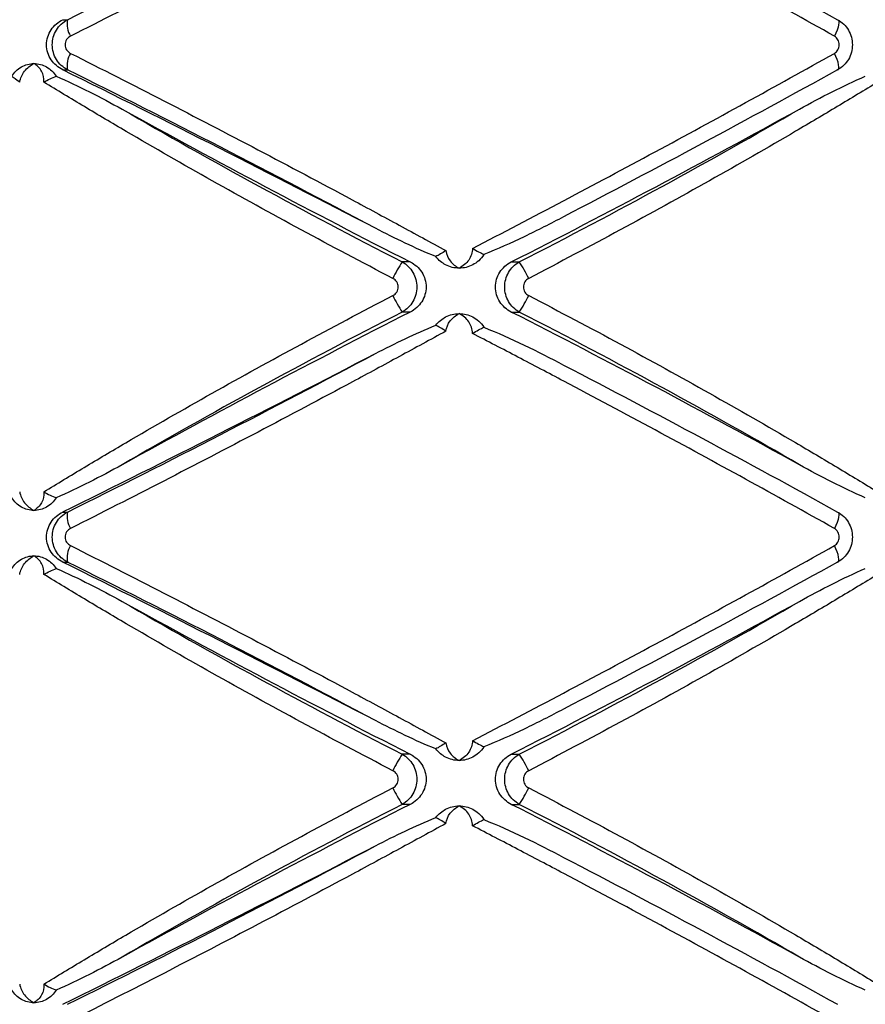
# Paper-space layout '_Posterior' of a CAD drawing. Header units: millimetres. Extents: x -145 to 255, y -320 to 324.
# Tile 5 of 17: x 31 to 76, y -124 to -72. Entities that reach past the tile are written whole.
import ezdxf

# ---------------------------------------------------------------- set-up
doc = ezdxf.new("R2010")
doc.units = ezdxf.units.MM

psp = doc.layouts.new('_Posterior')

# ---------------------------------------------------------------- linework, layer by layer
at = {"color": 7, "linetype": 'Continuous', "lineweight": 25}
for p, q in [((33.564, -72.368), (33.813, -72.368)), ((33.564, -75.015), (33.813, -75.015)), ((51.916, -85.16), (51.49, -85.16)), ((57.248, -85.16), (57.673, -85.16)), ((51.916, -87.807), (51.49, -87.807)), ((57.248, -87.807), (57.673, -87.807)), ((33.564, -98.368), (33.813, -98.368)), ((33.564, -101.015), (33.813, -101.015)), ((51.916, -111.16), (51.49, -111.16)), ((57.248, -111.16), (57.673, -111.16)), ((51.916, -113.807), (51.49, -113.807)), ((57.248, -113.807), (57.673, -113.807))]:
    psp.add_line(p, q, dxfattribs=at)
at = {"color": 7, "linetype": 'Continuous', "lineweight": 25, "flags": 128}
for points in [[(74.486, -72.368), (74.527, -72.392), (74.549, -72.447), (74.553, -72.529), (74.539, -72.637), (74.506, -72.767), (74.456, -72.914), (74.391, -73.072), (74.313, -73.237)], [(74.486, -75.015), (74.527, -74.991), (74.549, -74.936), (74.553, -74.853), (74.539, -74.745), (74.506, -74.615), (74.456, -74.469), (74.391, -74.31), (74.313, -74.145)], [(74.486, -98.368), (74.527, -98.392), (74.549, -98.447), (74.553, -98.529), (74.539, -98.637), (74.506, -98.767), (74.456, -98.914), (74.391, -99.072), (74.313, -99.237)], [(74.486, -101.015), (74.527, -100.991), (74.549, -100.936), (74.553, -100.853), (74.539, -100.745), (74.506, -100.615), (74.456, -100.469), (74.391, -100.31), (74.313, -100.145)]]:
    psp.add_lwpolyline(points, dxfattribs=at)
at = {"color": 7, "linetype": 'Continuous', "lineweight": 25}
for centre, radius, start, end in [((34.917, -72.614), 1.131, 167.432, 213.45), ((34.917, -74.769), 1.131, 146.55, 192.568), ((-383.769, -918.962), 941.495, 62.561193, 63.687592), ((279.772, 363.011), 502.769, 241.08731, 243.05062), ((-170.609, 363.011), 502.769, 296.94938, 298.91269), ((57.075, -88.916), 6.73, 146.0826, 154.6077), ((52.088, -88.916), 6.73, 25.3923, 33.9174), ((57.075, -84.052), 6.73, 205.3923, 213.9174), ((52.088, -84.052), 6.73, 326.0826, 334.6077), ((279.772, -535.979), 502.769, 116.94938, 118.91269), ((-170.609, -535.979), 502.769, 61.08731, 63.05062), ((-383.769, 745.58), 941.495, 296.312408, 297.438807), ((34.917, -98.614), 1.131, 167.432, 213.45), ((34.917, -100.769), 1.131, 146.55, 192.568), ((-383.769, -944.962), 941.495, 62.561193, 63.687592), ((279.772, 337.011), 502.769, 241.08731, 243.05062), ((-170.609, 337.011), 502.769, 296.94938, 298.91269), ((57.075, -114.916), 6.73, 146.0826, 154.6077), ((52.088, -114.916), 6.73, 25.3923, 33.9174), ((57.075, -110.052), 6.73, 205.3923, 213.9174), ((52.088, -110.052), 6.73, 326.0826, 334.6077), ((279.772, -561.979), 502.769, 116.94938, 118.91269), ((-170.609, -561.979), 502.769, 61.08731, 63.05062), ((-383.769, 719.58), 941.495, 296.312408, 297.438807)]:
    psp.add_arc(centre, radius, start, end, dxfattribs=at)
for points, knots in [([(53.796, -62.818), (52.985, -63.262), (52.168, -63.708), (50.521, -64.601), (49.691, -65.049), (47.199, -66.387), (45.536, -67.27), (42.21, -69.018), (40.544, -69.884), (37.241, -71.583), (35.598, -72.42), (33.974, -73.237)], [0, 0, 0, 0, 0.125, 0.125, 0.25, 0.25, 0.5, 0.5, 0.75, 0.75, 1, 1, 1, 1]), ([(74.313, -73.237), (72.765, -72.37), (71.192, -71.497), (68.033, -69.761), (66.444, -68.896), (63.247, -67.174), (61.639, -66.316), (59.213, -65.033), (58.405, -64.608), (56.797, -63.767), (55.996, -63.35), (55.199, -62.936)], [0, 0, 0, 0, 0.25, 0.25, 0.5, 0.5, 0.75, 0.75, 0.875, 0.875, 1, 1, 1, 1]), ([(33.813, -72.368), (36.496, -71.036), (39.192, -69.673), (44.611, -66.885), (47.335, -65.46), (50.073, -64.001)], [0, 0, 0, 0, 0.5, 0.5, 1, 1, 1, 1]), ([(60.009, -64.607), (62.476, -65.89), (64.916, -67.179), (69.741, -69.766), (72.127, -71.064), (74.486, -72.368)], [0, 0, 0, 0, 0.5, 0.5, 1, 1, 1, 1]), ([(33.564, -75.015), (33.442, -74.955), (33.329, -74.88), (33.122, -74.703), (33.028, -74.599), (32.874, -74.371), (32.812, -74.243), (32.728, -73.976), (32.706, -73.836), (32.705, -73.411), (32.793, -73.133), (33.105, -72.669), (33.319, -72.489), (33.564, -72.368)], [0, 0, 0, 0, 0.125, 0.125, 0.25, 0.25, 0.375, 0.375, 0.5, 0.5, 0.75, 0.75, 1, 1, 1, 1]), ([(33.813, -75.015), (33.692, -74.951), (33.582, -74.873), (33.384, -74.688), (33.297, -74.581), (33.156, -74.352), (33.101, -74.225), (33.027, -73.965), (33.008, -73.829), (33.007, -73.421), (33.083, -73.152), (33.367, -72.686), (33.571, -72.495), (33.813, -72.368)], [0, 0, 0, 0, 0.125, 0.125, 0.25, 0.25, 0.375, 0.375, 0.5, 0.5, 0.75, 0.75, 1, 1, 1, 1]), ([(74.486, -72.368), (74.604, -72.432), (74.71, -72.511), (74.902, -72.697), (74.986, -72.804), (75.121, -73.034), (75.175, -73.161), (75.245, -73.42), (75.263, -73.556), (75.263, -73.961), (75.191, -74.23), (74.919, -74.694), (74.722, -74.887), (74.486, -75.015)], [0, 0, 0, 0, 0.125, 0.125, 0.25, 0.25, 0.375, 0.375, 0.5, 0.5, 0.75, 0.75, 1, 1, 1, 1]), ([(33.974, -73.237), (33.89, -73.279), (33.818, -73.342), (33.714, -73.502), (33.685, -73.596), (33.685, -73.788), (33.715, -73.884), (33.818, -74.041), (33.89, -74.104), (33.974, -74.145)], [0, 0, 0, 0, 0.25, 0.25, 0.5, 0.5, 0.75, 0.75, 1, 1, 1, 1]), ([(74.313, -74.145), (74.392, -74.101), (74.458, -74.035), (74.549, -73.876), (74.573, -73.784), (74.573, -73.599), (74.548, -73.506), (74.458, -73.348), (74.392, -73.281), (74.313, -73.237)], [0, 0, 0, 0, 0.25, 0.25, 0.5, 0.5, 0.75, 0.75, 1, 1, 1, 1]), ([(33.974, -74.145), (35.604, -74.966), (37.256, -75.807), (40.558, -77.506), (42.212, -78.366), (45.525, -80.107), (47.183, -80.987), (49.675, -82.325), (50.508, -82.774), (52.162, -83.671), (52.982, -84.119), (53.796, -84.565)], [0, 0, 0, 0, 0.25, 0.25, 0.5, 0.5, 0.75, 0.75, 0.875, 0.875, 1, 1, 1, 1]), ([(55.199, -84.446), (56.79, -83.622), (58.395, -82.781), (61.625, -81.075), (63.238, -80.214), (66.442, -78.487), (68.037, -77.619), (71.202, -75.88), (72.769, -75.011), (74.313, -74.145)], [0, 0, 0, 0, 0.25, 0.25, 0.5, 0.5, 0.75, 0.75, 1, 1, 1, 1]), ([(30.87, -75.353), (30.934, -75.249), (31.009, -75.156), (31.179, -74.991), (31.275, -74.919), (31.377, -74.86)], [0, 0, 0, 0, 0.5, 0.5, 1, 1, 1, 1]), ([(31.286, -75.666), (31.318, -75.46), (31.411, -75.261), (31.676, -74.922), (31.849, -74.783), (32.039, -74.684)], [0, 0, 0, 0, 0.5, 0.5, 1, 1, 1, 1]), ([(31.377, -74.86), (31.48, -74.802), (31.586, -74.758), (31.809, -74.699), (31.925, -74.684), (32.039, -74.684)], [0, 0, 0, 0, 0.5, 0.5, 1, 1, 1, 1]), ([(32.566, -75.666), (32.58, -75.46), (32.532, -75.261), (32.345, -74.922), (32.206, -74.783), (32.039, -74.684)], [0, 0, 0, 0, 0.5, 0.5, 1, 1, 1, 1]), ([(32.039, -74.684), (32.154, -74.684), (32.27, -74.699), (32.494, -74.758), (32.601, -74.802), (32.704, -74.86)], [0, 0, 0, 0, 0.5, 0.5, 1, 1, 1, 1]), ([(32.704, -74.86), (32.808, -74.919), (32.902, -74.99), (33.074, -75.155), (33.152, -75.249), (33.217, -75.353)], [0, 0, 0, 0, 0.5, 0.5, 1, 1, 1, 1]), ([(33.217, -75.353), (33.808, -75.604), (34.39, -75.883), (35.548, -76.468), (36.123, -76.775), (36.695, -77.091)], [0, 0, 0, 0, 0.5, 0.5, 1, 1, 1, 1]), ([(50.073, -83.382), (47.335, -81.923), (44.611, -80.498), (39.192, -77.709), (36.496, -76.346), (33.813, -75.015)], [0, 0, 0, 0, 0.5, 0.5, 1, 1, 1, 1]), ([(74.486, -75.015), (72.127, -76.318), (69.741, -77.617), (64.916, -80.204), (62.476, -81.492), (60.009, -82.776)], [0, 0, 0, 0, 0.5, 0.5, 1, 1, 1, 1]), ([(72.468, -77.091), (73.04, -76.775), (73.615, -76.468), (74.773, -75.883), (75.355, -75.604), (75.946, -75.353)], [0, 0, 0, 0, 0.5, 0.5, 1, 1, 1, 1]), ([(50.995, -86.03), (49.365, -85.183), (47.744, -84.324), (44.559, -82.604), (42.993, -81.741), (39.911, -80.009), (38.397, -79.14), (36.164, -77.831), (35.426, -77.394), (33.978, -76.526), (33.266, -76.095), (32.566, -75.666)], [0, 0, 0, 0, 0.25, 0.25, 0.5, 0.5, 0.75, 0.75, 0.875, 0.875, 1, 1, 1, 1]), ([(76.598, -75.666), (75.9, -76.093), (75.19, -76.523), (73.747, -77.388), (73.012, -77.824), (70.781, -79.132), (69.262, -80.003), (66.172, -81.741), (64.596, -82.609), (61.407, -84.331), (59.793, -85.186), (58.168, -86.03)], [0, 0, 0, 0, 0.125, 0.125, 0.25, 0.25, 0.5, 0.5, 0.75, 0.75, 1, 1, 1, 1]), ([(36.695, -77.091), (39.04, -78.457), (41.448, -79.813), (46.38, -82.502), (48.905, -83.837), (51.49, -85.16)], [0, 0, 0, 0, 0.5, 0.5, 1, 1, 1, 1]), ([(57.673, -85.16), (60.258, -83.837), (62.783, -82.502), (67.716, -79.813), (70.123, -78.457), (72.468, -77.091)], [0, 0, 0, 0, 0.5, 0.5, 1, 1, 1, 1]), ([(60.009, -82.776), (59.324, -83.141), (58.633, -83.494), (57.231, -84.164), (56.523, -84.482), (55.799, -84.767)], [0, 0, 0, 0, 0.5, 0.5, 1, 1, 1, 1]), ([(53.266, -84.877), (52.72, -84.659), (52.183, -84.419), (51.12, -83.916), (50.595, -83.652), (50.073, -83.382)], [0, 0, 0, 0, 0.5, 0.5, 1, 1, 1, 1]), ([(53.796, -84.565), (53.819, -84.763), (53.903, -84.95), (54.15, -85.267), (54.313, -85.397), (54.498, -85.491)], [0, 0, 0, 0, 0.5, 0.5, 1, 1, 1, 1]), ([(55.199, -84.446), (55.203, -84.665), (55.127, -84.88), (54.877, -85.24), (54.699, -85.388), (54.498, -85.491)], [0, 0, 0, 0, 0.5, 0.5, 1, 1, 1, 1]), ([(55.199, -84.446), (55.311, -84.509), (55.42, -84.572), (55.625, -84.684), (55.718, -84.732), (55.799, -84.767)], [0, 0, 0, 0, 0.5, 0.5, 1, 1, 1, 1]), ([(51.49, -85.16), (51.607, -85.224), (51.713, -85.303), (51.904, -85.489), (51.987, -85.595), (52.122, -85.826), (52.175, -85.952), (52.245, -86.212), (52.263, -86.347), (52.264, -86.753), (52.192, -87.022), (51.92, -87.487), (51.724, -87.679), (51.49, -87.807)], [0, 0, 0, 0, 0.125, 0.125, 0.25, 0.25, 0.375, 0.375, 0.5, 0.5, 0.75, 0.75, 1, 1, 1, 1]), ([(51.916, -85.16), (52.039, -85.223), (52.152, -85.3), (52.356, -85.483), (52.446, -85.589), (52.593, -85.819), (52.652, -85.946), (52.73, -86.208), (52.75, -86.345), (52.75, -86.757), (52.67, -87.029), (52.373, -87.494), (52.162, -87.682), (51.916, -87.807)], [0, 0, 0, 0, 0.125, 0.125, 0.25, 0.25, 0.375, 0.375, 0.5, 0.5, 0.75, 0.75, 1, 1, 1, 1]), ([(55.799, -84.767), (55.721, -84.895), (55.628, -85.004), (55.427, -85.186), (55.322, -85.258), (55.214, -85.315)], [0, 0, 0, 0, 0.5, 0.5, 1, 1, 1, 1]), ([(57.248, -87.807), (57.125, -87.745), (57.012, -87.668), (56.808, -87.485), (56.717, -87.379), (56.57, -87.149), (56.511, -87.022), (56.434, -86.76), (56.413, -86.622), (56.413, -86.21), (56.494, -85.939), (56.79, -85.474), (57.001, -85.286), (57.248, -85.16)], [0, 0, 0, 0, 0.125, 0.125, 0.25, 0.25, 0.375, 0.375, 0.5, 0.5, 0.75, 0.75, 1, 1, 1, 1]), ([(57.673, -87.807), (57.556, -87.743), (57.45, -87.665), (57.26, -87.479), (57.176, -87.372), (57.041, -87.142), (56.988, -87.015), (56.918, -86.756), (56.9, -86.62), (56.9, -86.214), (56.972, -85.945), (57.243, -85.481), (57.439, -85.288), (57.673, -85.16)], [0, 0, 0, 0, 0.125, 0.125, 0.25, 0.25, 0.375, 0.375, 0.5, 0.5, 0.75, 0.75, 1, 1, 1, 1]), ([(54.498, -85.491), (54.374, -85.491), (54.249, -85.476), (54.007, -85.417), (53.891, -85.373), (53.78, -85.315)], [0, 0, 0, 0, 0.5, 0.5, 1, 1, 1, 1]), ([(55.214, -85.315), (55.103, -85.373), (54.987, -85.417), (54.747, -85.476), (54.621, -85.491), (54.498, -85.491)], [0, 0, 0, 0, 0.5, 0.5, 1, 1, 1, 1]), ([(50.995, -86.938), (51.079, -86.895), (51.15, -86.829), (51.249, -86.67), (51.275, -86.577), (51.275, -86.39), (51.248, -86.296), (51.15, -86.138), (51.079, -86.073), (50.995, -86.03)], [0, 0, 0, 0, 0.25, 0.25, 0.5, 0.5, 0.75, 0.75, 1, 1, 1, 1]), ([(58.168, -86.03), (58.084, -86.073), (58.013, -86.138), (57.915, -86.298), (57.888, -86.391), (57.888, -86.578), (57.916, -86.671), (58.014, -86.829), (58.084, -86.895), (58.168, -86.938)], [0, 0, 0, 0, 0.25, 0.25, 0.5, 0.5, 0.75, 0.75, 1, 1, 1, 1]), ([(32.566, -97.302), (33.263, -96.874), (33.973, -96.444), (35.417, -95.579), (36.152, -95.144), (38.382, -93.836), (39.902, -92.964), (42.992, -91.227), (44.568, -90.359), (47.756, -88.637), (49.37, -87.782), (50.995, -86.938)], [0, 0, 0, 0, 0.125, 0.125, 0.25, 0.25, 0.5, 0.5, 0.75, 0.75, 1, 1, 1, 1]), ([(58.168, -86.938), (59.798, -87.785), (61.419, -88.643), (64.604, -90.363), (66.171, -91.227), (69.252, -92.959), (70.767, -93.828), (72.999, -95.136), (73.738, -95.574), (75.186, -96.442), (75.898, -96.873), (76.598, -97.302)], [0, 0, 0, 0, 0.25, 0.25, 0.5, 0.5, 0.75, 0.75, 0.875, 0.875, 1, 1, 1, 1]), ([(51.49, -87.807), (48.905, -89.131), (46.38, -90.465), (41.448, -93.155), (39.04, -94.51), (36.695, -95.877)], [0, 0, 0, 0, 0.5, 0.5, 1, 1, 1, 1]), ([(72.468, -95.877), (70.123, -94.51), (67.716, -93.155), (62.783, -90.465), (60.258, -89.131), (57.673, -87.807)], [0, 0, 0, 0, 0.5, 0.5, 1, 1, 1, 1]), ([(53.78, -88.068), (53.891, -88.01), (54.007, -87.966), (54.248, -87.907), (54.374, -87.891), (54.498, -87.891)], [0, 0, 0, 0, 0.5, 0.5, 1, 1, 1, 1]), ([(53.796, -88.818), (53.819, -88.62), (53.903, -88.433), (54.15, -88.115), (54.314, -87.985), (54.498, -87.891)], [0, 0, 0, 0, 0.5, 0.5, 1, 1, 1, 1]), ([(55.199, -88.936), (55.203, -88.717), (55.127, -88.503), (54.877, -88.142), (54.699, -87.994), (54.498, -87.891)], [0, 0, 0, 0, 0.5, 0.5, 1, 1, 1, 1]), ([(54.498, -87.891), (54.621, -87.891), (54.746, -87.906), (54.987, -87.966), (55.103, -88.01), (55.214, -88.068)], [0, 0, 0, 0, 0.5, 0.5, 1, 1, 1, 1]), ([(55.214, -88.068), (55.322, -88.124), (55.427, -88.196), (55.628, -88.379), (55.721, -88.488), (55.799, -88.615)], [0, 0, 0, 0, 0.5, 0.5, 1, 1, 1, 1]), ([(53.796, -88.818), (52.985, -89.262), (52.168, -89.708), (50.521, -90.601), (49.691, -91.049), (47.199, -92.387), (45.536, -93.27), (42.21, -95.018), (40.544, -95.884), (37.241, -97.583), (35.598, -98.42), (33.974, -99.237)], [0, 0, 0, 0, 0.125, 0.125, 0.25, 0.25, 0.5, 0.5, 0.75, 0.75, 1, 1, 1, 1]), ([(50.073, -90.001), (50.595, -89.73), (51.12, -89.467), (52.183, -88.964), (52.72, -88.724), (53.266, -88.506)], [0, 0, 0, 0, 0.5, 0.5, 1, 1, 1, 1]), ([(55.799, -88.615), (56.523, -88.901), (57.232, -89.219), (58.633, -89.889), (59.325, -90.242), (60.009, -90.607)], [0, 0, 0, 0, 0.5, 0.5, 1, 1, 1, 1]), ([(74.313, -99.237), (72.765, -98.37), (71.192, -97.497), (68.033, -95.761), (66.444, -94.896), (63.247, -93.174), (61.639, -92.316), (59.213, -91.033), (58.405, -90.608), (56.797, -89.767), (55.996, -89.35), (55.199, -88.936)], [0, 0, 0, 0, 0.25, 0.25, 0.5, 0.5, 0.75, 0.75, 0.875, 0.875, 1, 1, 1, 1]), ([(33.813, -98.368), (36.496, -97.036), (39.192, -95.673), (44.611, -92.885), (47.335, -91.46), (50.073, -90.001)], [0, 0, 0, 0, 0.5, 0.5, 1, 1, 1, 1]), ([(60.009, -90.607), (62.476, -91.89), (64.916, -93.179), (69.741, -95.766), (72.127, -97.064), (74.486, -98.368)], [0, 0, 0, 0, 0.5, 0.5, 1, 1, 1, 1]), ([(36.695, -95.877), (36.123, -96.193), (35.548, -96.5), (34.39, -97.085), (33.808, -97.363), (33.217, -97.615)], [0, 0, 0, 0, 0.5, 0.5, 1, 1, 1, 1]), ([(75.946, -97.615), (75.355, -97.363), (74.773, -97.085), (73.615, -96.5), (73.04, -96.193), (72.468, -95.877)], [0, 0, 0, 0, 0.5, 0.5, 1, 1, 1, 1]), ([(31.377, -98.107), (31.275, -98.049), (31.181, -97.978), (31.011, -97.813), (30.934, -97.718), (30.87, -97.615)], [0, 0, 0, 0, 0.5, 0.5, 1, 1, 1, 1]), ([(31.286, -97.302), (31.318, -97.508), (31.411, -97.707), (31.676, -98.045), (31.849, -98.185), (32.039, -98.284)], [0, 0, 0, 0, 0.5, 0.5, 1, 1, 1, 1]), ([(32.566, -97.302), (32.58, -97.508), (32.532, -97.707), (32.345, -98.045), (32.206, -98.185), (32.039, -98.284)], [0, 0, 0, 0, 0.5, 0.5, 1, 1, 1, 1]), ([(33.217, -97.615), (33.152, -97.718), (33.076, -97.811), (32.904, -97.977), (32.808, -98.049), (32.704, -98.107)], [0, 0, 0, 0, 0.5, 0.5, 1, 1, 1, 1]), ([(32.039, -98.284), (31.925, -98.284), (31.809, -98.269), (31.586, -98.209), (31.48, -98.166), (31.377, -98.107)], [0, 0, 0, 0, 0.5, 0.5, 1, 1, 1, 1]), ([(32.704, -98.107), (32.601, -98.166), (32.494, -98.209), (32.27, -98.269), (32.154, -98.284), (32.039, -98.284)], [0, 0, 0, 0, 0.5, 0.5, 1, 1, 1, 1]), ([(33.564, -101.015), (33.442, -100.955), (33.329, -100.88), (33.122, -100.703), (33.028, -100.599), (32.874, -100.371), (32.812, -100.243), (32.728, -99.976), (32.706, -99.836), (32.705, -99.411), (32.793, -99.133), (33.105, -98.669), (33.319, -98.489), (33.564, -98.368)], [0, 0, 0, 0, 0.125, 0.125, 0.25, 0.25, 0.375, 0.375, 0.5, 0.5, 0.75, 0.75, 1, 1, 1, 1]), ([(33.813, -101.015), (33.692, -100.951), (33.582, -100.873), (33.384, -100.688), (33.297, -100.581), (33.156, -100.352), (33.101, -100.225), (33.027, -99.965), (33.008, -99.829), (33.007, -99.421), (33.083, -99.152), (33.367, -98.686), (33.571, -98.495), (33.813, -98.368)], [0, 0, 0, 0, 0.125, 0.125, 0.25, 0.25, 0.375, 0.375, 0.5, 0.5, 0.75, 0.75, 1, 1, 1, 1]), ([(74.486, -98.368), (74.604, -98.432), (74.71, -98.511), (74.902, -98.697), (74.986, -98.804), (75.121, -99.034), (75.175, -99.161), (75.245, -99.42), (75.263, -99.556), (75.263, -99.961), (75.191, -100.23), (74.919, -100.694), (74.722, -100.887), (74.486, -101.015)], [0, 0, 0, 0, 0.125, 0.125, 0.25, 0.25, 0.375, 0.375, 0.5, 0.5, 0.75, 0.75, 1, 1, 1, 1]), ([(33.974, -99.237), (33.89, -99.279), (33.818, -99.342), (33.714, -99.502), (33.685, -99.596), (33.685, -99.788), (33.715, -99.884), (33.818, -100.041), (33.89, -100.104), (33.974, -100.145)], [0, 0, 0, 0, 0.25, 0.25, 0.5, 0.5, 0.75, 0.75, 1, 1, 1, 1]), ([(74.313, -100.145), (74.392, -100.101), (74.458, -100.035), (74.549, -99.876), (74.573, -99.784), (74.573, -99.599), (74.548, -99.506), (74.458, -99.348), (74.392, -99.281), (74.313, -99.237)], [0, 0, 0, 0, 0.25, 0.25, 0.5, 0.5, 0.75, 0.75, 1, 1, 1, 1]), ([(33.974, -100.145), (35.604, -100.966), (37.256, -101.807), (40.558, -103.506), (42.212, -104.366), (45.525, -106.107), (47.183, -106.987), (49.675, -108.325), (50.508, -108.774), (52.162, -109.671), (52.982, -110.119), (53.796, -110.565)], [0, 0, 0, 0, 0.25, 0.25, 0.5, 0.5, 0.75, 0.75, 0.875, 0.875, 1, 1, 1, 1]), ([(55.199, -110.446), (56.79, -109.622), (58.395, -108.781), (61.625, -107.075), (63.238, -106.214), (66.442, -104.487), (68.037, -103.619), (71.202, -101.88), (72.769, -101.011), (74.313, -100.145)], [0, 0, 0, 0, 0.25, 0.25, 0.5, 0.5, 0.75, 0.75, 1, 1, 1, 1]), ([(30.87, -101.353), (30.934, -101.249), (31.009, -101.156), (31.179, -100.991), (31.275, -100.919), (31.377, -100.86)], [0, 0, 0, 0, 0.5, 0.5, 1, 1, 1, 1]), ([(31.286, -101.666), (31.318, -101.46), (31.411, -101.261), (31.676, -100.922), (31.849, -100.783), (32.039, -100.684)], [0, 0, 0, 0, 0.5, 0.5, 1, 1, 1, 1]), ([(31.377, -100.86), (31.48, -100.802), (31.586, -100.758), (31.809, -100.699), (31.925, -100.684), (32.039, -100.684)], [0, 0, 0, 0, 0.5, 0.5, 1, 1, 1, 1]), ([(32.566, -101.666), (32.58, -101.46), (32.532, -101.261), (32.345, -100.922), (32.206, -100.783), (32.039, -100.684)], [0, 0, 0, 0, 0.5, 0.5, 1, 1, 1, 1]), ([(32.039, -100.684), (32.154, -100.684), (32.27, -100.699), (32.494, -100.758), (32.601, -100.802), (32.704, -100.86)], [0, 0, 0, 0, 0.5, 0.5, 1, 1, 1, 1]), ([(32.704, -100.86), (32.808, -100.919), (32.902, -100.99), (33.074, -101.155), (33.152, -101.249), (33.217, -101.353)], [0, 0, 0, 0, 0.5, 0.5, 1, 1, 1, 1]), ([(33.217, -101.353), (33.808, -101.604), (34.39, -101.883), (35.548, -102.468), (36.123, -102.775), (36.695, -103.091)], [0, 0, 0, 0, 0.5, 0.5, 1, 1, 1, 1]), ([(50.073, -109.382), (47.335, -107.923), (44.611, -106.498), (39.192, -103.709), (36.496, -102.346), (33.813, -101.015)], [0, 0, 0, 0, 0.5, 0.5, 1, 1, 1, 1]), ([(74.486, -101.015), (72.127, -102.318), (69.741, -103.617), (64.916, -106.204), (62.476, -107.492), (60.009, -108.776)], [0, 0, 0, 0, 0.5, 0.5, 1, 1, 1, 1]), ([(72.468, -103.091), (73.04, -102.775), (73.615, -102.468), (74.773, -101.883), (75.355, -101.604), (75.946, -101.353)], [0, 0, 0, 0, 0.5, 0.5, 1, 1, 1, 1]), ([(50.995, -112.03), (49.365, -111.183), (47.744, -110.324), (44.559, -108.604), (42.993, -107.741), (39.911, -106.009), (38.397, -105.14), (36.164, -103.831), (35.426, -103.394), (33.978, -102.526), (33.266, -102.095), (32.566, -101.666)], [0, 0, 0, 0, 0.25, 0.25, 0.5, 0.5, 0.75, 0.75, 0.875, 0.875, 1, 1, 1, 1]), ([(76.598, -101.666), (75.9, -102.093), (75.19, -102.523), (73.747, -103.388), (73.012, -103.824), (70.781, -105.132), (69.262, -106.003), (66.172, -107.741), (64.596, -108.609), (61.407, -110.331), (59.793, -111.186), (58.168, -112.03)], [0, 0, 0, 0, 0.125, 0.125, 0.25, 0.25, 0.5, 0.5, 0.75, 0.75, 1, 1, 1, 1]), ([(36.695, -103.091), (39.04, -104.457), (41.448, -105.813), (46.38, -108.502), (48.905, -109.837), (51.49, -111.16)], [0, 0, 0, 0, 0.5, 0.5, 1, 1, 1, 1]), ([(57.673, -111.16), (60.258, -109.837), (62.783, -108.502), (67.716, -105.813), (70.123, -104.457), (72.468, -103.091)], [0, 0, 0, 0, 0.5, 0.5, 1, 1, 1, 1]), ([(60.009, -108.776), (59.324, -109.141), (58.633, -109.494), (57.231, -110.164), (56.523, -110.482), (55.799, -110.767)], [0, 0, 0, 0, 0.5, 0.5, 1, 1, 1, 1]), ([(53.266, -110.877), (52.72, -110.659), (52.183, -110.419), (51.12, -109.916), (50.595, -109.652), (50.073, -109.382)], [0, 0, 0, 0, 0.5, 0.5, 1, 1, 1, 1]), ([(53.796, -110.565), (53.819, -110.763), (53.903, -110.95), (54.15, -111.267), (54.313, -111.397), (54.498, -111.491)], [0, 0, 0, 0, 0.5, 0.5, 1, 1, 1, 1]), ([(55.199, -110.446), (55.203, -110.665), (55.127, -110.88), (54.877, -111.24), (54.699, -111.388), (54.498, -111.491)], [0, 0, 0, 0, 0.5, 0.5, 1, 1, 1, 1]), ([(55.199, -110.446), (55.311, -110.509), (55.42, -110.572), (55.625, -110.684), (55.718, -110.732), (55.799, -110.767)], [0, 0, 0, 0, 0.5, 0.5, 1, 1, 1, 1]), ([(51.49, -111.16), (51.607, -111.224), (51.713, -111.303), (51.904, -111.489), (51.987, -111.595), (52.122, -111.826), (52.175, -111.952), (52.245, -112.212), (52.263, -112.347), (52.264, -112.753), (52.192, -113.022), (51.92, -113.487), (51.724, -113.679), (51.49, -113.807)], [0, 0, 0, 0, 0.125, 0.125, 0.25, 0.25, 0.375, 0.375, 0.5, 0.5, 0.75, 0.75, 1, 1, 1, 1]), ([(51.916, -111.16), (52.039, -111.223), (52.152, -111.3), (52.356, -111.483), (52.446, -111.589), (52.593, -111.819), (52.652, -111.946), (52.73, -112.208), (52.75, -112.345), (52.75, -112.757), (52.67, -113.029), (52.373, -113.494), (52.162, -113.682), (51.916, -113.807)], [0, 0, 0, 0, 0.125, 0.125, 0.25, 0.25, 0.375, 0.375, 0.5, 0.5, 0.75, 0.75, 1, 1, 1, 1]), ([(55.799, -110.767), (55.721, -110.895), (55.628, -111.004), (55.427, -111.186), (55.322, -111.258), (55.214, -111.315)], [0, 0, 0, 0, 0.5, 0.5, 1, 1, 1, 1]), ([(57.248, -113.807), (57.125, -113.745), (57.012, -113.668), (56.808, -113.485), (56.717, -113.379), (56.57, -113.149), (56.511, -113.022), (56.434, -112.76), (56.413, -112.622), (56.413, -112.21), (56.494, -111.939), (56.79, -111.474), (57.001, -111.286), (57.248, -111.16)], [0, 0, 0, 0, 0.125, 0.125, 0.25, 0.25, 0.375, 0.375, 0.5, 0.5, 0.75, 0.75, 1, 1, 1, 1]), ([(57.673, -113.807), (57.556, -113.743), (57.45, -113.665), (57.26, -113.479), (57.176, -113.372), (57.041, -113.142), (56.988, -113.015), (56.918, -112.756), (56.9, -112.62), (56.9, -112.214), (56.972, -111.945), (57.243, -111.481), (57.439, -111.288), (57.673, -111.16)], [0, 0, 0, 0, 0.125, 0.125, 0.25, 0.25, 0.375, 0.375, 0.5, 0.5, 0.75, 0.75, 1, 1, 1, 1]), ([(54.498, -111.491), (54.374, -111.491), (54.249, -111.476), (54.007, -111.417), (53.891, -111.373), (53.78, -111.315)], [0, 0, 0, 0, 0.5, 0.5, 1, 1, 1, 1]), ([(55.214, -111.315), (55.103, -111.373), (54.987, -111.417), (54.747, -111.476), (54.621, -111.491), (54.498, -111.491)], [0, 0, 0, 0, 0.5, 0.5, 1, 1, 1, 1]), ([(50.995, -112.938), (51.079, -112.895), (51.15, -112.829), (51.249, -112.67), (51.275, -112.577), (51.275, -112.39), (51.248, -112.296), (51.15, -112.138), (51.079, -112.073), (50.995, -112.03)], [0, 0, 0, 0, 0.25, 0.25, 0.5, 0.5, 0.75, 0.75, 1, 1, 1, 1]), ([(58.168, -112.03), (58.084, -112.073), (58.013, -112.138), (57.915, -112.298), (57.888, -112.391), (57.888, -112.578), (57.916, -112.671), (58.014, -112.829), (58.084, -112.895), (58.168, -112.938)], [0, 0, 0, 0, 0.25, 0.25, 0.5, 0.5, 0.75, 0.75, 1, 1, 1, 1]), ([(32.566, -123.302), (33.263, -122.874), (33.973, -122.444), (35.417, -121.579), (36.152, -121.144), (38.382, -119.836), (39.902, -118.964), (42.992, -117.227), (44.568, -116.359), (47.756, -114.637), (49.37, -113.782), (50.995, -112.938)], [0, 0, 0, 0, 0.125, 0.125, 0.25, 0.25, 0.5, 0.5, 0.75, 0.75, 1, 1, 1, 1]), ([(58.168, -112.938), (59.798, -113.785), (61.419, -114.643), (64.604, -116.363), (66.171, -117.227), (69.252, -118.959), (70.767, -119.828), (72.999, -121.136), (73.738, -121.574), (75.186, -122.442), (75.898, -122.873), (76.598, -123.302)], [0, 0, 0, 0, 0.25, 0.25, 0.5, 0.5, 0.75, 0.75, 0.875, 0.875, 1, 1, 1, 1]), ([(51.49, -113.807), (48.905, -115.131), (46.38, -116.465), (41.448, -119.155), (39.04, -120.51), (36.695, -121.877)], [0, 0, 0, 0, 0.5, 0.5, 1, 1, 1, 1]), ([(72.468, -121.877), (70.123, -120.51), (67.716, -119.155), (62.783, -116.465), (60.258, -115.131), (57.673, -113.807)], [0, 0, 0, 0, 0.5, 0.5, 1, 1, 1, 1]), ([(53.78, -114.068), (53.891, -114.01), (54.007, -113.966), (54.248, -113.907), (54.374, -113.891), (54.498, -113.891)], [0, 0, 0, 0, 0.5, 0.5, 1, 1, 1, 1]), ([(53.796, -114.818), (53.819, -114.62), (53.903, -114.433), (54.15, -114.115), (54.314, -113.985), (54.498, -113.891)], [0, 0, 0, 0, 0.5, 0.5, 1, 1, 1, 1]), ([(55.199, -114.936), (55.203, -114.717), (55.127, -114.503), (54.877, -114.142), (54.699, -113.994), (54.498, -113.891)], [0, 0, 0, 0, 0.5, 0.5, 1, 1, 1, 1]), ([(54.498, -113.891), (54.621, -113.891), (54.746, -113.906), (54.987, -113.966), (55.103, -114.01), (55.214, -114.068)], [0, 0, 0, 0, 0.5, 0.5, 1, 1, 1, 1]), ([(55.214, -114.068), (55.322, -114.124), (55.427, -114.196), (55.628, -114.379), (55.721, -114.488), (55.799, -114.615)], [0, 0, 0, 0, 0.5, 0.5, 1, 1, 1, 1]), ([(53.796, -114.818), (52.985, -115.262), (52.168, -115.708), (50.521, -116.601), (49.691, -117.049), (47.199, -118.387), (45.536, -119.27), (42.21, -121.018), (40.544, -121.884), (37.241, -123.583), (35.598, -124.42), (33.974, -125.237)], [0, 0, 0, 0, 0.125, 0.125, 0.25, 0.25, 0.5, 0.5, 0.75, 0.75, 1, 1, 1, 1]), ([(50.073, -116.001), (50.595, -115.73), (51.12, -115.467), (52.183, -114.964), (52.72, -114.724), (53.266, -114.506)], [0, 0, 0, 0, 0.5, 0.5, 1, 1, 1, 1]), ([(55.799, -114.615), (56.523, -114.901), (57.232, -115.219), (58.633, -115.889), (59.325, -116.242), (60.009, -116.607)], [0, 0, 0, 0, 0.5, 0.5, 1, 1, 1, 1]), ([(74.313, -125.237), (72.765, -124.37), (71.192, -123.497), (68.033, -121.761), (66.444, -120.896), (63.247, -119.174), (61.639, -118.316), (59.213, -117.033), (58.405, -116.608), (56.797, -115.767), (55.996, -115.35), (55.199, -114.936)], [0, 0, 0, 0, 0.25, 0.25, 0.5, 0.5, 0.75, 0.75, 0.875, 0.875, 1, 1, 1, 1]), ([(33.813, -124.368), (36.496, -123.036), (39.192, -121.673), (44.611, -118.885), (47.335, -117.46), (50.073, -116.001)], [0, 0, 0, 0, 0.5, 0.5, 1, 1, 1, 1]), ([(60.009, -116.607), (62.476, -117.89), (64.916, -119.179), (69.741, -121.766), (72.127, -123.064), (74.486, -124.368)], [0, 0, 0, 0, 0.5, 0.5, 1, 1, 1, 1]), ([(36.695, -121.877), (36.123, -122.193), (35.548, -122.5), (34.39, -123.085), (33.808, -123.363), (33.217, -123.615)], [0, 0, 0, 0, 0.5, 0.5, 1, 1, 1, 1]), ([(75.946, -123.615), (75.355, -123.363), (74.773, -123.085), (73.615, -122.5), (73.04, -122.193), (72.468, -121.877)], [0, 0, 0, 0, 0.5, 0.5, 1, 1, 1, 1]), ([(31.377, -124.107), (31.275, -124.049), (31.181, -123.978), (31.011, -123.813), (30.934, -123.718), (30.87, -123.615)], [0, 0, 0, 0, 0.5, 0.5, 1, 1, 1, 1]), ([(31.286, -123.302), (31.318, -123.508), (31.411, -123.707), (31.676, -124.045), (31.849, -124.185), (32.039, -124.284)], [0, 0, 0, 0, 0.5, 0.5, 1, 1, 1, 1]), ([(32.566, -123.302), (32.58, -123.508), (32.532, -123.707), (32.345, -124.045), (32.206, -124.185), (32.039, -124.284)], [0, 0, 0, 0, 0.5, 0.5, 1, 1, 1, 1]), ([(33.217, -123.615), (33.152, -123.718), (33.076, -123.811), (32.904, -123.977), (32.808, -124.049), (32.704, -124.107)], [0, 0, 0, 0, 0.5, 0.5, 1, 1, 1, 1]), ([(32.039, -124.284), (31.925, -124.284), (31.809, -124.269), (31.586, -124.209), (31.48, -124.166), (31.377, -124.107)], [0, 0, 0, 0, 0.5, 0.5, 1, 1, 1, 1]), ([(32.704, -124.107), (32.601, -124.166), (32.494, -124.209), (32.27, -124.269), (32.154, -124.284), (32.039, -124.284)], [0, 0, 0, 0, 0.5, 0.5, 1, 1, 1, 1])]:
    psp.add_open_spline(points, degree=3, knots=knots, dxfattribs=at)
for points in [[(31.286, -75.666), (31.103, -75.543), (30.955, -75.424), (30.87, -75.353)], [(32.566, -75.666), (32.778, -75.543), (33.007, -75.424), (33.217, -75.353)], [(53.796, -84.565), (53.601, -84.688), (53.414, -84.804), (53.266, -84.877)], [(53.78, -85.315), (53.596, -85.219), (53.414, -85.076), (53.266, -84.877)], [(53.266, -88.506), (53.415, -88.306), (53.596, -88.164), (53.78, -88.068)], [(53.796, -88.818), (53.601, -88.695), (53.414, -88.579), (53.266, -88.506)], [(55.199, -88.936), (55.423, -88.811), (55.636, -88.686), (55.799, -88.615)], [(32.566, -97.302), (32.778, -97.425), (33.007, -97.544), (33.217, -97.615)], [(32.566, -101.666), (32.778, -101.543), (33.007, -101.424), (33.217, -101.353)], [(53.796, -110.565), (53.601, -110.688), (53.414, -110.804), (53.266, -110.877)], [(53.78, -111.315), (53.596, -111.219), (53.414, -111.076), (53.266, -110.877)], [(53.266, -114.506), (53.415, -114.306), (53.596, -114.164), (53.78, -114.068)], [(53.796, -114.818), (53.601, -114.695), (53.414, -114.579), (53.266, -114.506)], [(55.199, -114.936), (55.423, -114.811), (55.636, -114.686), (55.799, -114.615)], [(32.566, -123.302), (32.778, -123.425), (33.007, -123.544), (33.217, -123.615)]]:
    psp.add_open_spline(points, degree=3, dxfattribs=at)

doc.saveas('drawing.dxf')
